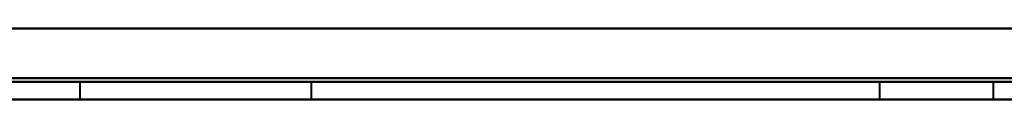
# Model space of a CAD drawing. Header units: millimetres. Extents: x -1442 to 3067, y -120 to 936.
# Tile 64 of 72: x 190.78 to 218.4, y 828.37 to 830.37. Entities that reach past the tile are written whole.
import ezdxf

# ---------------------------------------------------------------- set-up
doc = ezdxf.new("R2010")
doc.units = ezdxf.units.MM
doc.layers.add('G-IMPT', color=8, linetype='Continuous', lineweight=40)

# ---------------------------------------------------------------- blocks, each defined once
blk = doc.blocks.new('NEXA 400 CALQUES_dwg-748074-Gauche')
at = {"layer": 'G-IMPT'}
for p, q in [((192.467, 828.872), (192.467, 828.372)), ((192.467, 828.872), (192.467, 828.372)), ((192.467, 828.872), (198.967, 828.872)), ((192.467, 828.872), (198.967, 828.872)), ((192.467, 828.872), (198.967, 828.872)), ((192.467, 828.872), (198.967, 828.872)), ((198.967, 828.872), (192.467, 828.872)), ((198.967, 828.872), (192.467, 828.872)), ((198.967, 828.872), (192.467, 828.872)), ((198.967, 828.872), (192.467, 828.872)), ((198.967, 828.372), (198.967, 828.872)), ((198.967, 828.372), (198.967, 828.872)), ((214.9, 828.872), (214.9, 828.372)), ((214.9, 828.872), (214.9, 828.372)), ((214.9, 828.872), (218.1, 828.872)), ((214.9, 828.872), (218.1, 828.872)), ((214.9, 828.872), (218.1, 828.872)), ((214.9, 828.872), (218.1, 828.872)), ((218.1, 828.872), (214.9, 828.872)), ((218.1, 828.872), (214.9, 828.872)), ((218.1, 828.872), (214.9, 828.872)), ((218.1, 828.872), (214.9, 828.872)), ((218.1, 828.372), (218.1, 828.872)), ((218.1, 828.372), (218.1, 828.872)), ((249.4, 828.372), (-286.4, 828.372)), ((192.467, 828.372), (198.967, 828.372)), ((192.467, 828.372), (195.717, 828.372)), ((195.717, 828.372), (192.467, 828.372)), ((195.717, 828.372), (192.467, 828.372)), ((195.717, 828.372), (198.967, 828.372)), ((198.967, 828.372), (195.717, 828.372)), ((198.967, 828.372), (195.717, 828.372)), ((214.9, 828.372), (218.1, 828.372)), ((214.9, 828.372), (216.5, 828.372)), ((214.9, 828.372), (218.1, 828.372)), ((214.9, 828.372), (216.5, 828.372)), ((216.5, 828.372), (214.9, 828.372)), ((216.5, 828.372), (214.9, 828.372)), ((216.5, 828.372), (218.1, 828.372)), ((216.5, 828.372), (218.1, 828.372)), ((218.1, 828.372), (216.5, 828.372)), ((218.1, 828.372), (216.5, 828.372))]:
    blk.add_line(p, q, dxfattribs=at)
at = {"layer": 'G-IMPT', "flags": 128}
for points in [[(-286.4, 830.372), (-152.45, 830.372), (-18.5, 830.372), (115.45, 830.372), (249.4, 830.372)], [(249.4, 830.372), (115.45, 830.372), (-18.5, 830.372), (-152.45, 830.372), (-286.4, 830.372)], [(249.4, 830.372), (115.45, 830.372), (-18.5, 830.372), (-152.45, 830.372), (-286.4, 830.372)], [(-286.4, 830.372), (-152.45, 830.372), (-18.5, 830.372), (115.45, 830.372), (249.4, 830.372)], [(-285.9, 830.372), (-152.2, 830.372), (-18.5, 830.372), (115.2, 830.372), (248.9, 830.372)], [(248.9, 830.372), (115.2, 830.372), (-18.5, 830.372), (-152.2, 830.372), (-285.9, 830.372)], [(248.9, 830.372), (115.2, 830.372), (-18.5, 830.372), (-152.2, 830.372), (-285.9, 830.372)], [(-285.9, 830.372), (-152.2, 830.372), (-18.5, 830.372), (115.2, 830.372), (248.9, 830.372)], [(248.9, 828.972), (115.2, 828.972), (-18.5, 828.972), (-152.2, 828.972), (-285.9, 828.972)], [(-285.9, 828.972), (-152.2, 828.972), (-18.5, 828.972), (115.2, 828.972), (248.9, 828.972)], [(-285.9, 828.972), (-152.2, 828.972), (-18.5, 828.972), (115.2, 828.972), (248.9, 828.972)], [(248.9, 828.972), (115.2, 828.972), (-18.5, 828.972), (-152.2, 828.972), (-285.9, 828.972)], [(248.9, 828.972), (115.2, 828.972), (-18.5, 828.972), (-152.2, 828.972), (-285.9, 828.972)], [(-285.9, 828.972), (-152.2, 828.972), (-18.5, 828.972), (115.2, 828.972), (248.9, 828.972)], [(-285.9, 828.872), (-152.2, 828.872), (-18.5, 828.872), (115.2, 828.872), (248.9, 828.872)], [(248.9, 828.872), (115.2, 828.872), (-18.5, 828.872), (-152.2, 828.872), (-285.9, 828.872)], [(249.4, 828.372), (115.45, 828.372), (-18.5, 828.372), (-152.45, 828.372), (-286.4, 828.372)], [(-286.4, 828.372), (-152.45, 828.372), (-18.5, 828.372), (115.45, 828.372), (249.4, 828.372)], [(248.9, 828.372), (115.2, 828.372), (-18.5, 828.372), (-152.2, 828.372), (-285.9, 828.372)], [(-285.9, 828.372), (-152.2, 828.372), (-18.5, 828.372), (115.2, 828.372), (248.9, 828.372)], [(248.9, 828.372), (115.2, 828.372), (-18.5, 828.372), (-152.2, 828.372), (-285.9, 828.372)], [(248.9, 828.372), (115.2, 828.372), (-18.5, 828.372), (-152.2, 828.372), (-285.9, 828.372)], [(-285.9, 828.372), (-152.2, 828.372), (-18.5, 828.372), (115.2, 828.372), (248.9, 828.372)]]:
    blk.add_lwpolyline(points, dxfattribs=at)

msp = doc.modelspace()

# ---------------------------------------------------------------- block references
at = {"layer": 'G-IMPT'}
msp.add_blockref('NEXA 400 CALQUES_dwg-748074-Gauche', (0, 0), dxfattribs=at)

doc.saveas('drawing.dxf')
